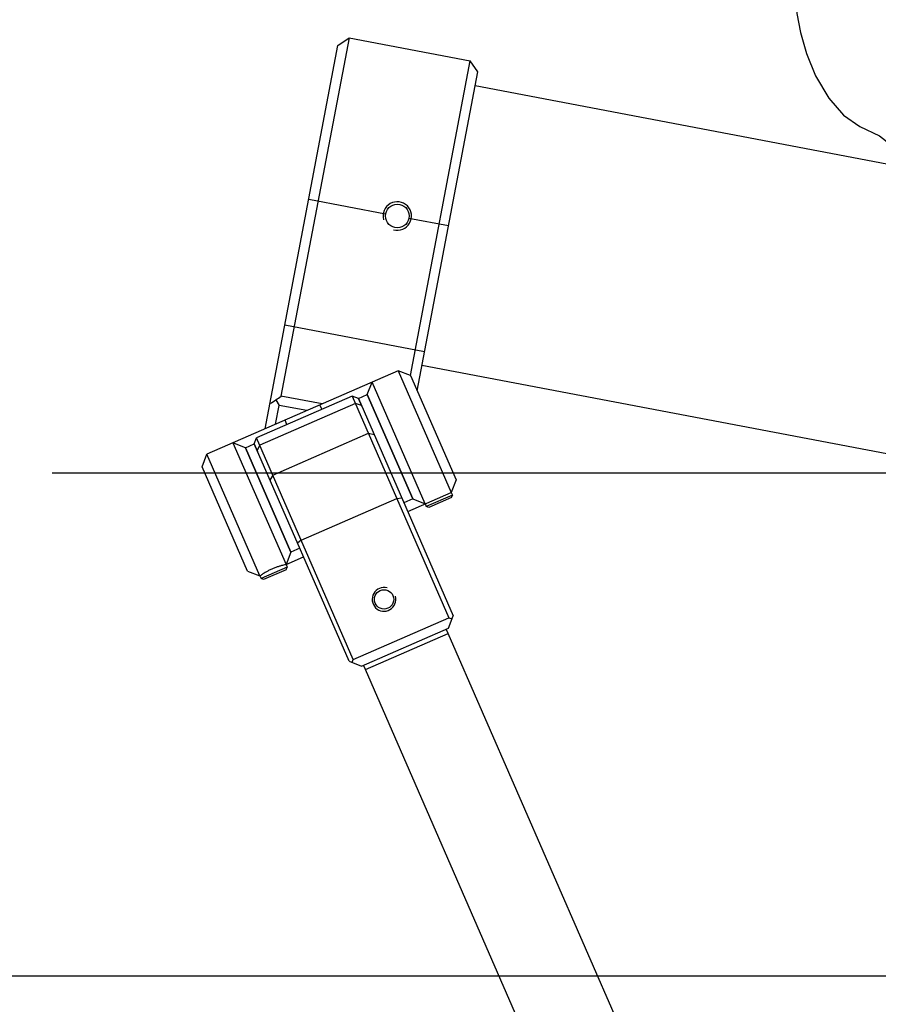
# Model space of a CAD drawing. Header units: millimetres. Extents: x 0 to 12710, y 0 to 5940.
# Tile 88 of 241: x 1396 to 1486, y 1603 to 1707. Entities that reach past the tile are written whole.
import ezdxf

# ---------------------------------------------------------------- set-up
doc = ezdxf.new("R2010")
doc.units = ezdxf.units.MM
doc.header["$LTSCALE"] = 231.275
doc.layers.get('0').update_dxf_attribs({"linetype": 'CONTINUOUS'})
for name, color, linetype in [('2ND_ARM_V2_PITCH_ABL26', 7, 'CONTINUOUS'), ('_0302_DELTA_BOTTOM_COVER-3T_PBL64', 7, 'CONTINUOUS'), ('A2100101#AF0_ABL1', 7, 'CONTINUOUS'), ('A2110101_ABL4', 7, 'CONTINUOUS'), ('A2130101#AF3_ABL3', 7, 'CONTINUOUS'), ('A2150101#AF3_ABL2', 7, 'CONTINUOUS'), ('A2200202_ABL20', 7, 'CONTINUOUS'), ('A2300201_ABL28', 7, 'CONTINUOUS'), ('M2000103__PBL14', 7, 'CONTINUOUS'), ('M2110103_PBL5', 7, 'CONTINUOUS'), ('M2200201_PBL21', 7, 'CONTINUOUS'), ('M2200301_PBL90', 7, 'CONTINUOUS'), ('M2300101_PBL27', 7, 'CONTINUOUS'), ('M2300201_PBL29', 7, 'CONTINUOUS'), ('M2300301_PBL53', 7, 'CONTINUOUS'), ('new_view_11_VBL0', 7, 'CONTINUOUS'), ('SSHH-ST-M3-5_203_PBL30', 7, 'CONTINUOUS'), ('SSHH-ST-M3-5_203_PBL31', 7, 'CONTINUOUS'), ('WFM_0608_06_2_PBL42', 7, 'CONTINUOUS'), ('WFM_0608_06_2_PBL43', 7, 'CONTINUOUS')]:
    doc.layers.add(name, color=color, linetype=linetype)
doc.styles.get("Standard").update_dxf_attribs({"font": 'malgun.ttf'})
doc.dimstyles.new('DIMSTYLE_4', dxfattribs={"dimtxt": 20, "dimasz": 7.5, "dimexe": 1, "dimexo": 0.5, "dimgap": 1, "dimtad": 1, "dimdsep": 46, "dimtxsty": 'Standard', "dimblk": '_FILLED', "dimblk1": '_FILLED', "dimblk2": '_FILLED', "dimcen": 0.09, "dimclrt": 134, "dimazin": 2, "dimtp": 0.3, "dimtm": 0.3, "dimtfac": 1, "dimtofl": 0, "dimtmove": 0, "dimatfit": 3, "dimldrblk": '_FILLED', "dimfxl": 0, "dimtolj": 1, "dimarcsym": 0})

# ---------------------------------------------------------------- blocks, each defined once
blk = doc.blocks.new('M2110103_PBL5', base_point=(1748.928, 1461.606))
at = {"layer": 'M2110103_PBL5', "color": 1}
blk.add_line((1578.524, 1659.411), (1399.332, 1659.411), dxfattribs=at)
blk = doc.blocks.new('A2110101_ABL4', base_point=(1748.93, 1461.61))
at = {"layer": 'M2110103_PBL5'}
blk.add_blockref('M2110103_PBL5', (1748.93, 1461.61), dxfattribs=at)
blk = doc.blocks.new('A2130101#AF3_ABL3', base_point=(1748.93, 1461.61))
at = {"layer": 'A2110101_ABL4'}
blk.add_blockref('A2110101_ABL4', (1748.93, 1461.61), dxfattribs=at)
blk = doc.blocks.new('A2150101#AF3_ABL2', base_point=(1748.93, 1461.61))
at = {"layer": 'A2130101#AF3_ABL3'}
blk.add_blockref('A2130101#AF3_ABL3', (1748.93, 1461.61), dxfattribs=at)
blk = doc.blocks.new('A2100101#AF0_ABL1', base_point=(1748.93, 1461.61))
at = {"layer": 'A2150101#AF3_ABL2'}
blk.add_blockref('A2150101#AF3_ABL2', (1748.93, 1461.61), dxfattribs=at)
blk = doc.blocks.new('_FILLED')
at = {"color": 0, "linetype": 'ByBlock'}
blk.add_solid([(0, 0), (-1, 0.2), (-1, -0.2)], dxfattribs=at)
blk = doc.blocks.new('*D12')
at = {"color": 134}
for p, q in [((1449.69, 1714.41), (1293.52, 1714.41)), ((1298.52, 1714.41), (1298.52, 1660.41)), ((1298.52, 1606.41), (1298.52, 1660.41)), ((1545.02, 1606.41), (1293.52, 1606.41))]:
    blk.add_line(p, q, dxfattribs=at)
at = {"color": 134, "xscale": 7.5, "yscale": 7.5, "zscale": 7.5}
for p, rotation in [((1298.52, 1714.41), 90), ((1298.52, 1606.41), 270)]:
    blk.add_blockref('_FILLED', p, dxfattribs=dict(at, rotation=rotation))
at = {"color": 134, "insert": (1273.52, 1660.41), "char_height": 20, "width": 46, "attachment_point": 2, "rotation": 90, "line_spacing_factor": 0.9}
blk.add_mtext('108', dxfattribs=at)
blk = doc.blocks.new('M2200201_PBL21', base_point=(1432.99, 1684.71))
at = {"layer": 'M2200201_PBL21', "color": 7}
for p, q in [((1421.78, 1664.1), (1429.46, 1704.53)), ((1430.63, 1705.32), (1423.45, 1667.55)), ((1429.46, 1704.53), (1430.63, 1705.32)), ((1430.63, 1705.32), (1443.4, 1702.89)), ((1437.1, 1669.71), (1443.4, 1702.89)), ((1444.2, 1701.73), (1443.4, 1702.89)), ((1437.81, 1668.12), (1444.2, 1701.73)), ((1422.92, 1667.15), (1423.27, 1666.57)), ((1427.79, 1666.72), (1423.45, 1667.55)), ((1422.89, 1664.59), (1423.27, 1666.57)), ((1426.18, 1666.02), (1423.27, 1666.57))]:
    blk.add_line(p, q, dxfattribs=at)
at = {"layer": 'M2200201_PBL21', "color": 2}
for p, q in [((1426.38, 1688.32), (1434.49, 1686.78)), ((1436.94, 1686.31), (1441.12, 1685.52)), ((1423.86, 1675.05), (1438.6, 1672.25))]:
    blk.add_line(p, q, dxfattribs=at)
at = {"layer": 'M2200201_PBL21', "color": 7}
blk.add_circle((1435.72, 1686.54), 1.25, dxfattribs=at)
at = {"layer": 'M2200201_PBL21', "color": 134}
blk.add_arc((1435.72, 1686.54), 1.5, 255, 195, dxfattribs=at)
at = {"layer": 'M2200201_PBL21', "color": 7}
for centre, radius, start, end in [((1409.81, 1687.65), 24.34, 300.8501, 302.6102), ((1410.98, 1683.76), 20.46, 305.7238, 307.5803)]:
    blk.add_arc(centre, radius, start, end, dxfattribs=at)
blk = doc.blocks.new('M2200301_PBL90', base_point=(1477.72, 1678.03))
at = {"layer": 'M2200301_PBL90', "color": 7}
for p, q in [((1515.52, 1686.65), (1443.92, 1700.25)), ((1517.11, 1655.81), (1438.32, 1670.78))]:
    blk.add_line(p, q, dxfattribs=at)
blk = doc.blocks.new('A2200202_ABL20', base_point=(1469.45, 1680.57))
at = {"layer": 'M2200201_PBL21'}
blk.add_blockref('M2200201_PBL21', (1432.99, 1684.71), dxfattribs=at)
at = {"layer": 'M2200301_PBL90'}
blk.add_blockref('M2200301_PBL90', (1477.72, 1678.03), dxfattribs=at)
blk = doc.blocks.new('M2300101_PBL27', base_point=(1428.52, 1659.41))
at = {"layer": 'M2300101_PBL27', "color": 7}
for p, q in [((1435.81, 1670.22), (1415.64, 1661.42)), ((1435.81, 1670.22), (1441.41, 1657.39)), ((1437.12, 1669.71), (1435.81, 1670.22)), ((1437.12, 1669.71), (1441.92, 1658.71)), ((1432.54, 1667.71), (1433.06, 1669.02)), ((1438.66, 1656.19), (1433.06, 1669.02)), ((1437.34, 1656.71), (1432.54, 1667.71)), ((1418.39, 1662.62), (1423.99, 1649.79)), ((1419.71, 1662.11), (1418.39, 1662.62)), ((1419.71, 1662.11), (1424.51, 1651.11)), ((1415.13, 1660.11), (1415.64, 1661.42)), ((1421.24, 1648.59), (1415.64, 1661.42)), ((1419.93, 1649.11), (1415.13, 1660.11)), ((1441.92, 1658.71), (1441.41, 1657.39)), ((1436.82, 1655.39), (1441.41, 1657.39)), ((1437.34, 1656.71), (1438.66, 1656.19)), ((1424.51, 1651.11), (1423.99, 1649.79)), ((1423.99, 1649.79), (1425.83, 1650.59)), ((1419.93, 1649.11), (1421.24, 1648.59))]:
    blk.add_line(p, q, dxfattribs=at)
at = {"layer": 'M2300101_PBL27', "color": 2}
for p, q in [((1427.76, 1666.16), (1427.56, 1666.62)), ((1424.09, 1664.56), (1423.89, 1665.02))]:
    blk.add_line(p, q, dxfattribs=at)
at = {"layer": 'M2300101_PBL27', "color": 134}
blk.add_open_spline([(1423.99, 1649.79), (1423.99, 1649.79), (1423.97, 1649.79), (1423.84, 1649.76), (1423.63, 1649.71), (1423.37, 1649.64), (1423.07, 1649.54), (1422.73, 1649.42), (1422.39, 1649.27), (1422.06, 1649.11), (1421.78, 1648.95), (1421.55, 1648.8), (1421.38, 1648.69), (1421.26, 1648.61), (1421.24, 1648.59), (1421.24, 1648.59)], degree=3, dxfattribs=at)
blk = doc.blocks.new('SSHH-ST-M3-5_203_PBL30', base_point=(1422.68, 1649))
at = {"layer": 'SSHH-ST-M3-5_203_PBL30', "color": 7}
for p, q in [((1424.11, 1649.52), (1421.36, 1648.32)), ((1423.99, 1649.79), (1424.11, 1649.52)), ((1424.01, 1649.25), (1424.11, 1649.52)), ((1421.24, 1648.59), (1421.36, 1648.32)), ((1424.01, 1649.25), (1421.63, 1648.21)), ((1421.63, 1648.21), (1421.36, 1648.32))]:
    blk.add_line(p, q, dxfattribs=at)
blk = doc.blocks.new('SSHH-ST-M3-5_203_PBL31', base_point=(1440.09, 1656.6))
at = {"layer": 'SSHH-ST-M3-5_203_PBL31', "color": 7}
for p, q in [((1441.53, 1657.12), (1438.78, 1655.92)), ((1441.42, 1656.85), (1439.04, 1655.81)), ((1441.41, 1657.39), (1441.53, 1657.12)), ((1441.42, 1656.85), (1441.53, 1657.12)), ((1438.66, 1656.19), (1438.78, 1655.92)), ((1439.04, 1655.81), (1438.78, 1655.92))]:
    blk.add_line(p, q, dxfattribs=at)
blk = doc.blocks.new('2ND_ARM_V2_PITCH_ABL26', base_point=(1428.52, 1659.22))
at = {"layer": 'M2300101_PBL27'}
blk.add_blockref('M2300101_PBL27', (1428.52, 1659.41), dxfattribs=at)
at = {"layer": 'SSHH-ST-M3-5_203_PBL30'}
blk.add_blockref('SSHH-ST-M3-5_203_PBL30', (1422.68, 1649), dxfattribs=at)
at = {"layer": 'SSHH-ST-M3-5_203_PBL31'}
blk.add_blockref('SSHH-ST-M3-5_203_PBL31', (1440.09, 1656.6), dxfattribs=at)
blk = doc.blocks.new('M2300201_PBL29', base_point=(1431.12, 1653.32))
at = {"layer": 'M2300201_PBL29', "color": 7}
for p, q in [((1430.97, 1667.56), (1420.88, 1663.16)), ((1430.97, 1667.56), (1441.17, 1644.19)), ((1431.62, 1667.31), (1430.97, 1667.56)), ((1431.62, 1667.31), (1441.62, 1644.39)), ((1420.63, 1662.51), (1420.88, 1663.16)), ((1431.08, 1639.79), (1420.88, 1663.16)), ((1422.6, 1659.23), (1432.68, 1663.63)), ((1432.68, 1663.63), (1433.29, 1663.5)), ((1430.63, 1639.59), (1420.63, 1662.51)), ((1422.6, 1659.23), (1422.29, 1658.7)), ((1435.68, 1656.76), (1436.19, 1656.84)), ((1425.6, 1652.36), (1435.68, 1656.76)), ((1425.6, 1652.36), (1425.19, 1652.04)), ((1441.11, 1643.08), (1441.62, 1644.39)), ((1431.08, 1639.79), (1441.17, 1644.19)), ((1441.17, 1644.19), (1441.49, 1644.06)), ((1431.94, 1639.08), (1441.11, 1643.08)), ((1430.63, 1639.59), (1431.94, 1639.08)), ((1430.95, 1639.46), (1431.08, 1639.79))]:
    blk.add_line(p, q, dxfattribs=at)
at = {"layer": 'M2300201_PBL29', "color": 2}
for p, q in [((1431.31, 1666.77), (1421.23, 1662.37)), ((1431.94, 1666.57), (1431.31, 1666.77)), ((1420.95, 1661.77), (1421.23, 1662.37))]:
    blk.add_line(p, q, dxfattribs=at)
at = {"layer": 'M2300201_PBL29', "color": 7}
blk.add_circle((1434.32, 1646.12), 1.02, dxfattribs=at)
at = {"layer": 'M2300201_PBL29', "color": 134}
blk.add_arc((1434.32, 1646.12), 1.25, 75, 15, dxfattribs=at)
blk = doc.blocks.new('WFM_0608_06_2_PBL42', base_point=(1422.57, 1656.81))
at = {"layer": 'WFM_0608_06_2_PBL42', "color": 7}
for p, q in [((1419.71, 1662.11), (1420.63, 1662.51)), ((1424.51, 1651.11), (1419.71, 1662.11)), ((1420.63, 1662.51), (1420.97, 1661.71)), ((1425.43, 1651.51), (1424.51, 1651.11))]:
    blk.add_line(p, q, dxfattribs=at)
blk = doc.blocks.new('WFM_0608_06_2_PBL43', base_point=(1434.48, 1662.01))
at = {"layer": 'WFM_0608_06_2_PBL43', "color": 7}
for p, q in [((1431.62, 1667.31), (1432.54, 1667.71)), ((1431.97, 1666.5), (1431.62, 1667.31)), ((1432.54, 1667.71), (1437.34, 1656.71)), ((1437.34, 1656.71), (1436.42, 1656.31))]:
    blk.add_line(p, q, dxfattribs=at)
blk = doc.blocks.new('M2300301_PBL53', base_point=(1508.52, 1476.1))
at = {"layer": 'M2300301_PBL53', "color": 7}
for p, q in [((1432.36, 1638.71), (1441.09, 1642.52)), ((1441.08, 1642.52), (1440.88, 1642.98)), ((1584.69, 1313.5), (1441.09, 1642.52)), ((1432.37, 1638.72), (1432.17, 1639.18)), ((1575.96, 1309.68), (1432.36, 1638.71))]:
    blk.add_line(p, q, dxfattribs=at)
blk = doc.blocks.new('A2300201_ABL28', base_point=(1508.52, 1476.1))
at = {"layer": 'M2300201_PBL29'}
blk.add_blockref('M2300201_PBL29', (1431.12, 1653.32), dxfattribs=at)
at = {"layer": 'M2300301_PBL53'}
blk.add_blockref('M2300301_PBL53', (1508.52, 1476.1), dxfattribs=at)
at = {"layer": 'WFM_0608_06_2_PBL42'}
blk.add_blockref('WFM_0608_06_2_PBL42', (1422.57, 1656.81), dxfattribs=at)
at = {"layer": 'WFM_0608_06_2_PBL43'}
blk.add_blockref('WFM_0608_06_2_PBL43', (1434.48, 1662.01), dxfattribs=at)
blk = doc.blocks.new('_0302_DELTA_BOTTOM_COVER-3T_PBL64', base_point=(1581.23, 1665.41))
at = {"layer": '_0302_DELTA_BOTTOM_COVER-3T_PBL64', "color": 7}
blk.add_lwpolyline([(1477.65, 1710.41), (1477.68, 1709.56), (1477.86, 1707.9), (1478.22, 1705.9), (1478.85, 1703.68), (1479.8, 1701.32), (1481.2, 1698.95), (1482.78, 1697.17), (1484.48, 1695.97), (1486.57, 1694.99), (1488.8, 1693.24), (1490.26, 1691.45)], dxfattribs=at)
blk = doc.blocks.new('M2000103__PBL14', base_point=(1676.024, 1700.411))
at = {"layer": 'M2000103__PBL14', "color": 134}
dim = blk.add_linear_dim(base=(1298.524, 1606.411), p1=(1450.19, 1714.411), p2=(1545.524, 1606.411), angle=270, dimstyle='DIMSTYLE_4', dxfattribs=at)
dim.commit()
dim.dimension.update_dxf_attribs({"geometry": '*D12', "text_midpoint": (1298.524, 1660.821), "dimtype": 160})
blk = doc.blocks.new('NEW_VIEW_11_VBL0', base_point=(1686.02, 1501.61))
at = {"layer": '2ND_ARM_V2_PITCH_ABL26'}
blk.add_blockref('2ND_ARM_V2_PITCH_ABL26', (1428.52, 1659.22), dxfattribs=at)
at = {"layer": '_0302_DELTA_BOTTOM_COVER-3T_PBL64'}
blk.add_blockref('_0302_DELTA_BOTTOM_COVER-3T_PBL64', (1581.23, 1665.41), dxfattribs=at)
at = {"layer": 'A2100101#AF0_ABL1'}
blk.add_blockref('A2100101#AF0_ABL1', (1748.93, 1461.61), dxfattribs=at)
at = {"layer": 'A2200202_ABL20'}
blk.add_blockref('A2200202_ABL20', (1469.45, 1680.57), dxfattribs=at)
at = {"layer": 'A2300201_ABL28'}
blk.add_blockref('A2300201_ABL28', (1508.52, 1476.1), dxfattribs=at)
at = {"layer": 'M2000103__PBL14'}
blk.add_blockref('M2000103__PBL14', (1676.02, 1700.41), dxfattribs=at)

msp = doc.modelspace()

# ---------------------------------------------------------------- block references
at = {"layer": 'new_view_11_VBL0'}
msp.add_blockref('NEW_VIEW_11_VBL0', (1686.0242, 1501.6058), dxfattribs=at)

doc.saveas('drawing.dxf')
